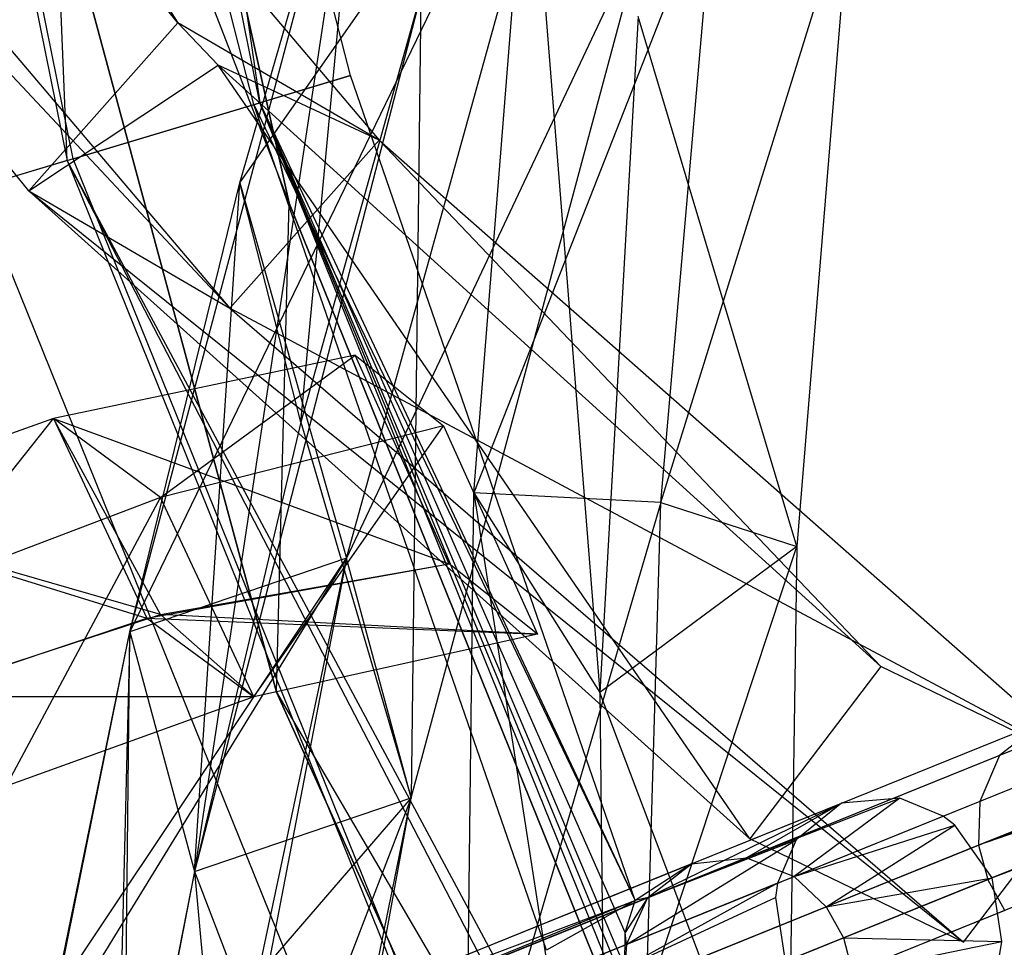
# Model space of a CAD drawing. Extents: x 5.4 to 34.8, y -14.7 to 14.7.
# Tile 26 of 251: x 7.5 to 8.7, y -4.7 to -3.6. Entities that reach past the tile are written whole.
import ezdxf

# ---------------------------------------------------------------- set-up
doc = ezdxf.new("R2010")
doc.units = 0
doc.header["$LTSCALE"] = 2.54
doc.layers.get('0').update_dxf_attribs({"color": 13, "linetype": 'CONTINUOUS'})

# ---------------------------------------------------------------- blocks, each defined once
blk = doc.blocks.new('BOHO_S_PM_7777_STL')
at = {"color": 0}
for p, q in [((7.7906, -3.701, 1.9575), (7.3205, -1.3721, 1.9575)), ((7.7906, -3.701, 1.9575), (7.3205, -1.3721, 1.9575)), ((7.0812, -1.3977, 2.3575), (7.56, -3.7702, 2.3575)), ((7.0812, -1.3977, 2.3575), (7.56, -3.7702, 2.3575)), ((7.5671, -3.768, 1.9533), (7.0885, -1.3969, 1.9533)), ((7.5671, -3.768, 1.9533), (7.0885, -1.3969, 1.9533)), ((7.8257, -3.8212, 15.0829), (7.3645, -1.7452, 15.0829)), ((7.3645, -1.7452, 15.0829), (7.8257, -3.8212, 14.8829)), ((7.8257, -3.8212, 14.8829), (7.3645, -1.7452, 14.8829)), ((7.3645, -1.7452, 15.0829), (7.8257, -3.8212, 14.8829)), ((7.8257, -3.8212, 15.0829), (7.3645, -1.7452, 15.0829)), ((7.8257, -3.8212, 14.8829), (7.3645, -1.7452, 14.8829)), ((7.2631, -2.3743, 15.0829), (7.8257, -3.8212, 15.0829)), ((7.2631, -2.3743, 15.0829), (7.8257, -3.8212, 15.0829)), ((7.2631, -2.3743, 15.0829), (7.8105, -4.4063, 15.0829)), ((7.8105, -4.4063, 14.8829), (7.2631, -2.3743, 14.8829)), ((7.2631, -2.3743, 14.8829), (7.8257, -3.8212, 14.8829)), ((7.2631, -2.3743, 14.8829), (7.8257, -3.8212, 14.8829)), ((7.8105, -4.4063, 14.8829), (7.2631, -2.3743, 14.8829)), ((7.8105, -4.4063, 14.8829), (7.2631, -2.3743, 15.0829)), ((7.8105, -4.4063, 14.8829), (7.2631, -2.3743, 15.0829)), ((7.2631, -2.3743, 15.0829), (7.8105, -4.4063, 15.0829)), ((7.8989, -3.6685, 2.1618), (7.6336, -2.6275, 2.1618)), ((7.6336, -2.6275, 2.1618), (7.7906, -3.701, 1.9575)), ((7.6336, -2.6275, 2.1618), (7.7906, -3.701, 1.9575)), ((7.8989, -3.6685, 2.1618), (7.6336, -2.6275, 2.1618)), ((7.56, -3.7702, 2.3575), (7.5158, -2.6523, 2.3618)), ((7.56, -3.7702, 2.3575), (7.5158, -2.6523, 2.3618)), ((7.7836, -3.7031, 2.3618), (7.5158, -2.6523, 2.3618)), ((7.7836, -3.7031, 2.3618), (7.5158, -2.6523, 2.3618)), ((7.6927, -3.6052, 3.4373), (7.0722, -2.8424, 4.8168)), ((7.6927, -3.6052, 3.4373), (7.0722, -2.8424, 4.8168)), ((7.5141, -3.8064, 3.3043), (6.7958, -2.9235, 4.9012)), ((6.7958, -2.9235, 4.9012), (7.7549, -3.9468, 3.1935)), ((6.7958, -2.9235, 4.9012), (7.7549, -3.9468, 3.1935)), ((7.5141, -3.8064, 3.3043), (6.7958, -2.9235, 4.9012)), ((7.2982, -2.9972, 4.6944), (7.6927, -3.6052, 3.4373)), ((7.2982, -2.9972, 4.6944), (7.6927, -3.6052, 3.4373)), ((7.2982, -2.9972, 4.6944), (7.9335, -3.7456, 3.3265)), ((7.2982, -2.9972, 4.6944), (7.9335, -3.7456, 3.3265)), ((7.0196, -3.0803, 4.7773), (7.7549, -3.9468, 3.1935)), ((7.0196, -3.0803, 4.7773), (7.7549, -3.9468, 3.1935)), ((8.1841, -3.1996, 15.5967), (7.635, -4.334, 14.3964)), ((8.1841, -3.1996, 15.5967), (7.635, -4.334, 14.3964)), ((7.7667, -3.7966, 14.9759), (8.1841, -3.1996, 15.5967)), ((7.7667, -3.7966, 14.9759), (8.1841, -3.1996, 15.5967)), ((7.8944, -4.2459, 14.5187), (8.1841, -3.1996, 15.5967)), ((7.8944, -4.2459, 14.5187), (8.1841, -3.1996, 15.5967)), ((7.8944, -4.2459, 14.5187), (8.1841, -3.1996, 15.5967)), ((7.635, -4.334, 14.3964), (7.9147, -3.2838, 15.4951)), ((7.635, -4.334, 14.3964), (7.9147, -3.2838, 15.4951)), ((7.9147, -3.2838, 15.4951), (7.7124, -4.6207, 14.4388)), ((7.9147, -3.2838, 15.4951), (7.7124, -4.6207, 14.4388)), ((7.7667, -3.7966, 14.9759), (7.9147, -3.2838, 15.4951)), ((7.7667, -3.7966, 14.9759), (7.9147, -3.2838, 15.4951)), ((7.8397, -4.0833, 15.0261), (7.9147, -3.2838, 15.4951)), ((7.8397, -4.0833, 15.0261), (7.9147, -3.2838, 15.4951)), ((8.0465, -4.1676, 15.7051), (8.1125, -3.3421, 16.2209)), ((8.0465, -4.1676, 15.7051), (8.1125, -3.3421, 16.2209)), ((8.1125, -3.3421, 16.2209), (8.1974, -4.4067, 15.605)), ((8.1125, -3.3421, 16.2209), (8.1974, -4.4067, 15.605)), ((8.3355, -3.4321, 16.0113), (8.0465, -4.1676, 15.7051)), ((8.3355, -3.4321, 16.0113), (8.0465, -4.1676, 15.7051)), ((8.2703, -4.1794, 15.5171), (8.3355, -3.4321, 16.0113)), ((8.2703, -4.1794, 15.5171), (8.3355, -3.4321, 16.0113)), ((8.2703, -4.1794, 15.5171), (8.4972, -3.4489, 16.0784)), ((8.2703, -4.1794, 15.5171), (8.4972, -3.4489, 16.0784)), ((8.4972, -3.4489, 16.0784), (8.433, -4.232, 15.5429)), ((8.4972, -3.4489, 16.0784), (8.433, -4.232, 15.5429)), ((8.2528, -3.4863, 15.6523), (7.8944, -4.2459, 14.5187)), ((8.2528, -3.4863, 15.6523), (7.8944, -4.2459, 14.5187)), ((7.9718, -4.5326, 14.5611), (8.2528, -3.4863, 15.6523)), ((7.9718, -4.5326, 14.5611), (8.2528, -3.4863, 15.6523)), ((7.9834, -3.5706, 15.5507), (7.7124, -4.6207, 14.4388)), ((7.9834, -3.5706, 15.5507), (7.7124, -4.6207, 14.4388)), ((7.9834, -3.5706, 15.5507), (7.8397, -4.0833, 15.0261)), ((7.9834, -3.5706, 15.5507), (7.8397, -4.0833, 15.0261)), ((7.9834, -3.5706, 15.5507), (7.9718, -4.5326, 14.5611)), ((7.9834, -3.5706, 15.5507), (7.9718, -4.5326, 14.5611)), ((7.9834, -3.5706, 15.5507), (7.9718, -4.5326, 14.5611)), ((8.2433, -3.5979, 16.135), (8.1974, -4.4067, 15.605)), ((8.2433, -3.5979, 16.135), (8.1974, -4.4067, 15.605)), ((8.433, -4.232, 15.5429), (8.2433, -3.5979, 16.135)), ((8.433, -4.232, 15.5429), (8.2433, -3.5979, 16.135)), ((7.5141, -3.8064, 3.3043), (7.6927, -3.6052, 3.4373)), ((7.5141, -3.8064, 3.3043), (7.6927, -3.6052, 3.4373)), ((7.9335, -3.7456, 3.3265), (7.6927, -3.6052, 3.4373)), ((7.9335, -3.7456, 3.3265), (7.6927, -3.6052, 3.4373)), ((7.7408, -3.656, 3.3417), (7.6927, -3.6052, 3.4373)), ((7.7408, -3.656, 3.3417), (7.6927, -3.6052, 3.4373)), ((7.5141, -3.8064, 3.3043), (7.7408, -3.656, 3.3417)), ((7.5141, -3.8064, 3.3043), (7.7408, -3.656, 3.3417)), ((7.9335, -3.7456, 3.3265), (7.7408, -3.656, 3.3417)), ((7.9335, -3.7456, 3.3265), (7.7408, -3.656, 3.3417)), ((8.5336, -4.3755, 1.9274), (7.7408, -3.656, 3.3417)), ((8.3769, -4.5815, 1.7759), (7.7408, -3.656, 3.3417)), ((8.5336, -4.3755, 1.9274), (7.7408, -3.656, 3.3417)), ((8.3769, -4.5815, 1.7759), (7.7408, -3.656, 3.3417)), ((7.7836, -3.7031, 2.3618), (7.8989, -3.6685, 2.1618)), ((7.7836, -3.7031, 2.3618), (7.8989, -3.6685, 2.1618)), ((7.8989, -3.6685, 2.1618), (7.7906, -3.701, 1.9575)), ((7.8989, -3.6685, 2.1618), (7.7906, -3.701, 1.9575)), ((8.2397, -4.6555, 2.1618), (7.8989, -3.6685, 2.1618)), ((8.2397, -4.6555, 2.1618), (7.8989, -3.6685, 2.1618)), ((7.56, -3.7702, 2.3575), (7.7836, -3.7031, 2.3618)), ((7.56, -3.7702, 2.3575), (7.7836, -3.7031, 2.3618)), ((7.5671, -3.768, 1.9533), (7.7906, -3.701, 1.9575)), ((7.5671, -3.768, 1.9533), (7.7906, -3.701, 1.9575)), ((8.1337, -4.715, 2.3618), (7.7836, -3.7031, 2.3618)), ((7.7836, -3.7031, 2.3618), (8.2397, -4.6555, 2.1618)), ((7.7836, -3.7031, 2.3618), (8.2397, -4.6555, 2.1618)), ((8.1337, -4.715, 2.3618), (7.7836, -3.7031, 2.3618)), ((8.2278, -4.6939, 2.1163), (7.7906, -3.701, 1.9575)), ((7.7906, -3.701, 1.9575), (8.2397, -4.6555, 2.1618)), ((8.6806, -5.9038, 1.9575), (7.7906, -3.701, 1.9575)), ((7.7906, -3.701, 1.9575), (8.2376, -4.7829, 2.0732)), ((7.7906, -3.701, 1.9575), (8.2376, -4.7829, 2.0732)), ((7.7906, -3.701, 1.9575), (8.2274, -4.7355, 2.088)), ((7.7906, -3.701, 1.9575), (8.2274, -4.7355, 2.088)), ((8.2278, -4.6939, 2.1163), (7.7906, -3.701, 1.9575)), ((7.7906, -3.701, 1.9575), (8.2397, -4.6555, 2.1618)), ((8.6806, -5.9038, 1.9575), (7.7906, -3.701, 1.9575)), ((7.9335, -3.7456, 3.3265), (7.7549, -3.9468, 3.1935)), ((7.9335, -3.7456, 3.3265), (7.7549, -3.9468, 3.1935)), ((7.9335, -3.7456, 3.3265), (8.7894, -4.4992, 1.8312)), ((8.5336, -4.3755, 1.9274), (7.9335, -3.7456, 3.3265)), ((8.5336, -4.3755, 1.9274), (7.9335, -3.7456, 3.3265)), ((7.9335, -3.7456, 3.3265), (8.7894, -4.4992, 1.8312)), ((7.5671, -3.768, 1.9533), (7.4518, -3.8026, 2.1533)), ((7.5671, -3.768, 1.9533), (7.4518, -3.8026, 2.1533)), ((8.4732, -6.0108, 1.9533), (7.5671, -3.768, 1.9533)), ((8.4732, -6.0108, 1.9533), (7.5671, -3.768, 1.9533)), ((7.56, -3.7702, 2.3575), (7.4518, -3.8026, 2.1533)), ((7.56, -3.7702, 2.3575), (7.4518, -3.8026, 2.1533)), ((8.115, -4.839, 2.3606), (7.56, -3.7702, 2.3575)), ((7.56, -3.7702, 2.3575), (8.4667, -6.0142, 2.3575)), ((8.115, -4.839, 2.3606), (7.56, -3.7702, 2.3575)), ((8.1088, -4.793, 2.3608), (7.56, -3.7702, 2.3575)), ((8.1088, -4.793, 2.3608), (7.56, -3.7702, 2.3575)), ((7.56, -3.7702, 2.3575), (8.4667, -6.0142, 2.3575)), ((7.4518, -3.8026, 2.1533), (8.3662, -6.066, 2.1533)), ((7.4518, -3.8026, 2.1533), (8.3662, -6.066, 2.1533)), ((7.635, -4.334, 14.3964), (7.7667, -3.7966, 14.9759)), ((7.635, -4.334, 14.3964), (7.7667, -3.7966, 14.9759)), ((7.7124, -4.6207, 14.4388), (7.7667, -3.7966, 14.9759)), ((7.7124, -4.6207, 14.4388), (7.7667, -3.7966, 14.9759)), ((7.7667, -3.7966, 14.9759), (7.8944, -4.2459, 14.5187)), ((7.7667, -3.7966, 14.9759), (7.8944, -4.2459, 14.5187)), ((7.8397, -4.0833, 15.0261), (7.7667, -3.7966, 14.9759)), ((7.8397, -4.0833, 15.0261), (7.7667, -3.7966, 14.9759)), ((8.3769, -4.5815, 1.7759), (7.5141, -3.8064, 3.3043)), ((7.5141, -3.8064, 3.3043), (7.7549, -3.9468, 3.1935)), ((7.5141, -3.8064, 3.3043), (7.7549, -3.9468, 3.1935)), ((7.5141, -3.8064, 3.3043), (8.6326, -4.7053, 1.6796)), ((7.5141, -3.8064, 3.3043), (8.6326, -4.7053, 1.6796)), ((8.3769, -4.5815, 1.7759), (7.5141, -3.8064, 3.3043)), ((7.8105, -4.4063, 15.0829), (7.8257, -3.8212, 15.0829)), ((7.8105, -4.4063, 15.0829), (7.8257, -3.8212, 15.0829)), ((7.8105, -4.4063, 14.8829), (7.8257, -3.8212, 14.8829)), ((7.8105, -4.4063, 14.8829), (7.8257, -3.8212, 14.8829)), ((8.6224, -5.7929, 15.0829), (7.8257, -3.8212, 15.0829)), ((7.8257, -3.8212, 15.0829), (7.8257, -3.8212, 14.8829)), ((7.8257, -3.8212, 15.0829), (7.8257, -3.8212, 14.8829)), ((7.8257, -3.8212, 15.0829), (8.6224, -5.7929, 14.8829)), ((8.6224, -5.7929, 14.8829), (7.8257, -3.8212, 14.8829)), ((7.8257, -3.8212, 15.0829), (8.6224, -5.7929, 14.8829)), ((8.6224, -5.7929, 15.0829), (7.8257, -3.8212, 15.0829)), ((8.6224, -5.7929, 14.8829), (7.8257, -3.8212, 14.8829)), ((8.7894, -4.4992, 1.8312), (7.7549, -3.9468, 3.1935)), ((7.7549, -3.9468, 3.1935), (8.6326, -4.7053, 1.6796)), ((8.7894, -4.4992, 1.8312), (7.7549, -3.9468, 3.1935)), ((7.7549, -3.9468, 3.1935), (8.6326, -4.7053, 1.6796)), ((7.9047, -4.0031, 1.7243), (7.5439, -4.0787, 2.4225)), ((7.9047, -4.0031, 1.7243), (7.5439, -4.0787, 2.4225)), ((7.6717, -4.1732, 2.6769), (7.9047, -4.0031, 1.7243)), ((7.6717, -4.1732, 2.6769), (7.9047, -4.0031, 1.7243)), ((7.9047, -4.0031, 1.7243), (8.0104, -4.0873, 1.9921)), ((8.0171, -4.2527, 1.6015), (7.9047, -4.0031, 1.7243)), ((7.9047, -4.0031, 1.7243), (8.0104, -4.0873, 1.9921)), ((8.0171, -4.2527, 1.6015), (7.9047, -4.0031, 1.7243)), ((9.7271, -4.057, 17.3419), (8.6757, -4.4818, 15.5795)), ((9.7271, -4.057, 17.3419), (8.6757, -4.4818, 15.5795)), ((7.5439, -4.0787, 2.4225), (7.2361, -4.1876, 3.1333)), ((7.5439, -4.0787, 2.4225), (7.2361, -4.1876, 3.1333)), ((7.5439, -4.0787, 2.4225), (7.2361, -4.1876, 3.1333)), ((7.3809, -4.2837, 3.3782), (7.5439, -4.0787, 2.4225)), ((7.3809, -4.2837, 3.3782), (7.5439, -4.0787, 2.4225)), ((7.6717, -4.1732, 2.6769), (7.5439, -4.0787, 2.4225)), ((7.6717, -4.1732, 2.6769), (7.5439, -4.0787, 2.4225)), ((7.5439, -4.0787, 2.4225), (7.6555, -4.3175, 2.2784)), ((7.5439, -4.0787, 2.4225), (7.6555, -4.3175, 2.2784)), ((7.5439, -4.0787, 2.4225), (8.0171, -4.2527, 1.6015)), ((7.5439, -4.0787, 2.4225), (8.0171, -4.2527, 1.6015)), ((7.5439, -4.0787, 2.4225), (8.0171, -4.2527, 1.6015)), ((7.6717, -4.3132, 2.2453), (7.5439, -4.0787, 2.4225)), ((7.6717, -4.3132, 2.2453), (7.5439, -4.0787, 2.4225)), ((8.0104, -4.0873, 1.9921), (7.6717, -4.1732, 2.6769)), ((8.0104, -4.0873, 1.9921), (7.6717, -4.1732, 2.6769)), ((7.8397, -4.0833, 15.0261), (7.7124, -4.6207, 14.4388)), ((7.8397, -4.0833, 15.0261), (7.7124, -4.6207, 14.4388)), ((7.7834, -4.4119, 2.5329), (8.0104, -4.0873, 1.9921)), ((7.7834, -4.4119, 2.5329), (8.0104, -4.0873, 1.9921)), ((7.8397, -4.0833, 15.0261), (7.9718, -4.5326, 14.5611)), ((7.8397, -4.0833, 15.0261), (7.9718, -4.5326, 14.5611)), ((8.0104, -4.0873, 1.9921), (8.1228, -4.3369, 1.8693)), ((8.0104, -4.0873, 1.9921), (8.1228, -4.3369, 1.8693)), ((9.7056, -4.1114, 17.3705), (8.6519, -4.5371, 15.6041)), ((9.7056, -4.1114, 17.3705), (8.6519, -4.5371, 15.6041)), ((8.0373, -4.976, 15.165), (8.0465, -4.1676, 15.7051)), ((8.0373, -4.976, 15.165), (8.0465, -4.1676, 15.7051)), ((8.2703, -4.1794, 15.5171), (8.0465, -4.1676, 15.7051)), ((8.2703, -4.1794, 15.5171), (8.0465, -4.1676, 15.7051)), ((8.0465, -4.1676, 15.7051), (8.1974, -4.4067, 15.605)), ((8.0465, -4.1676, 15.7051), (8.1974, -4.4067, 15.605)), ((8.0465, -4.1676, 15.7051), (8.2061, -5.1963, 15.0511)), ((8.0465, -4.1676, 15.7051), (8.2061, -5.1963, 15.0511)), ((9.7055, -4.1632, 17.3844), (8.6506, -4.5894, 15.6161)), ((9.7055, -4.1632, 17.3844), (8.6506, -4.5894, 15.6161)), ((7.6717, -4.1732, 2.6769), (7.3809, -4.2837, 3.3782)), ((7.6717, -4.1732, 2.6769), (7.3809, -4.2837, 3.3782)), ((7.4872, -4.5188, 3.2236), (7.6717, -4.1732, 2.6769)), ((7.4872, -4.5188, 3.2236), (7.6717, -4.1732, 2.6769)), ((7.7834, -4.4119, 2.5329), (7.6717, -4.1732, 2.6769)), ((7.7834, -4.4119, 2.5329), (7.6717, -4.1732, 2.6769)), ((8.2703, -4.1794, 15.5171), (8.0373, -4.976, 15.165)), ((8.2703, -4.1794, 15.5171), (8.0373, -4.976, 15.165)), ((8.2528, -4.7775, 15.1004), (8.2703, -4.1794, 15.5171)), ((8.2528, -4.7775, 15.1004), (8.2703, -4.1794, 15.5171)), ((8.2703, -4.1794, 15.5171), (8.433, -4.232, 15.5429)), ((8.2703, -4.1794, 15.5171), (8.433, -4.232, 15.5429)), ((7.2361, -4.1876, 3.1333), (7.6555, -4.3175, 2.2784)), ((7.2361, -4.1876, 3.1333), (7.6555, -4.3175, 2.2784)), ((7.6717, -4.3132, 2.2453), (7.2361, -4.1876, 3.1333)), ((7.6717, -4.3132, 2.2453), (7.2361, -4.1876, 3.1333)), ((8.433, -4.232, 15.5429), (8.1974, -4.4067, 15.605)), ((8.433, -4.232, 15.5429), (8.1974, -4.4067, 15.605)), ((8.2528, -4.7775, 15.1004), (8.433, -4.232, 15.5429)), ((8.2528, -4.7775, 15.1004), (8.433, -4.232, 15.5429)), ((8.433, -4.232, 15.5429), (8.4216, -4.9978, 14.9865)), ((8.433, -4.232, 15.5429), (8.4216, -4.9978, 14.9865)), ((7.8944, -4.2459, 14.5187), (7.5344, -4.8319, 13.8153)), ((7.8944, -4.2459, 14.5187), (7.5344, -4.8319, 13.8153)), ((7.5464, -4.7668, 13.8942), (7.8944, -4.2459, 14.5187)), ((7.5464, -4.7668, 13.8942), (7.8944, -4.2459, 14.5187)), ((7.8944, -4.2459, 14.5187), (7.635, -4.334, 14.3964)), ((7.8944, -4.2459, 14.5187), (7.635, -4.334, 14.3964)), ((7.8944, -4.2459, 14.5187), (7.635, -4.334, 14.3964)), ((7.8944, -4.2459, 14.5187), (7.635, -4.334, 14.3964)), ((7.6555, -4.3175, 2.2784), (8.0171, -4.2527, 1.6015)), ((7.6555, -4.3175, 2.2784), (8.0171, -4.2527, 1.6015)), ((7.6717, -4.3132, 2.2453), (8.0171, -4.2527, 1.6015)), ((7.6717, -4.3132, 2.2453), (8.0171, -4.2527, 1.6015)), ((7.8944, -4.2459, 14.5187), (7.7077, -5.2189, 13.3555)), ((7.8944, -4.2459, 14.5187), (7.7077, -5.2189, 13.3555)), ((7.7886, -4.7446, 13.9486), (7.8944, -4.2459, 14.5187)), ((7.7886, -4.7446, 13.9486), (7.8944, -4.2459, 14.5187)), ((7.9718, -4.5326, 14.5611), (7.8944, -4.2459, 14.5187)), ((7.9718, -4.5326, 14.5611), (7.8944, -4.2459, 14.5187)), ((7.9718, -4.5326, 14.5611), (7.8944, -4.2459, 14.5187)), ((8.1228, -4.3369, 1.8693), (8.0171, -4.2527, 1.6015)), ((8.1228, -4.3369, 1.8693), (8.0171, -4.2527, 1.6015)), ((8.1228, -4.3369, 1.8693), (8.0171, -4.2527, 1.6015)), ((9.4339, -4.2948, 16.9575), (8.6506, -4.5894, 15.6161)), ((9.4339, -4.2948, 16.9575), (8.6506, -4.5894, 15.6161)), ((7.3424, -4.4226, 2.9788), (7.6555, -4.3175, 2.2784)), ((7.3424, -4.4226, 2.9788), (7.6555, -4.3175, 2.2784)), ((7.3706, -4.4117, 2.9104), (7.6717, -4.3132, 2.2453)), ((7.3706, -4.4117, 2.9104), (7.6717, -4.3132, 2.2453)), ((7.6555, -4.3175, 2.2784), (7.7834, -4.4119, 2.5329)), ((7.6555, -4.3175, 2.2784), (7.7834, -4.4119, 2.5329)), ((7.6555, -4.3175, 2.2784), (8.1228, -4.3369, 1.8693)), ((7.6555, -4.3175, 2.2784), (8.1228, -4.3369, 1.8693)), ((8.1228, -4.3369, 1.8693), (7.6717, -4.3132, 2.2453)), ((8.1228, -4.3369, 1.8693), (7.6717, -4.3132, 2.2453)), ((7.7834, -4.4119, 2.5329), (7.6717, -4.3132, 2.2453)), ((7.7834, -4.4119, 2.5329), (7.6717, -4.3132, 2.2453)), ((9.4402, -4.3157, 16.9575), (8.6506, -4.5894, 15.6161)), ((9.4402, -4.3157, 16.9575), (8.6506, -4.5894, 15.6161)), ((9.4402, -4.3157, 16.9575), (8.6615, -4.6303, 15.6191)), ((9.4402, -4.3157, 16.9575), (8.6615, -4.6303, 15.6191)), ((7.5344, -4.8319, 13.8153), (7.635, -4.334, 14.3964)), ((7.5344, -4.8319, 13.8153), (7.635, -4.334, 14.3964)), ((7.5464, -4.7668, 13.8942), (7.635, -4.334, 14.3964)), ((7.5464, -4.7668, 13.8942), (7.635, -4.334, 14.3964)), ((7.635, -4.334, 14.3964), (7.6157, -5.1188, 13.8482)), ((7.635, -4.334, 14.3964), (7.6157, -5.1188, 13.8482)), ((7.6272, -5.0537, 13.9285), (7.635, -4.334, 14.3964)), ((7.6272, -5.0537, 13.9285), (7.635, -4.334, 14.3964)), ((7.635, -4.334, 14.3964), (7.7124, -4.6207, 14.4388)), ((7.635, -4.334, 14.3964), (7.7124, -4.6207, 14.4388)), ((7.635, -4.334, 14.3964), (7.7124, -4.6207, 14.4388)), ((7.635, -4.334, 14.3964), (7.7124, -4.6207, 14.4388)), ((9.4502, -4.3351, 16.9575), (8.6615, -4.6303, 15.6191)), ((9.4502, -4.3351, 16.9575), (8.6615, -4.6303, 15.6191)), ((8.1228, -4.3369, 1.8693), (7.7834, -4.4119, 2.5329)), ((8.1228, -4.3369, 1.8693), (7.7834, -4.4119, 2.5329)), ((8.1228, -4.3369, 1.8693), (7.7834, -4.4119, 2.5329)), ((8.5336, -4.3755, 1.9274), (8.3769, -4.5815, 1.7759)), ((8.5336, -4.3755, 1.9274), (8.3769, -4.5815, 1.7759)), ((8.7894, -4.4992, 1.8312), (8.5336, -4.3755, 1.9274)), ((8.7894, -4.4992, 1.8312), (8.5336, -4.3755, 1.9274)), ((7.7834, -4.4119, 2.5329), (7.3706, -4.4117, 2.9104)), ((7.7834, -4.4119, 2.5329), (7.3706, -4.4117, 2.9104)), ((7.7834, -4.4119, 2.5329), (7.4872, -4.5188, 3.2236)), ((7.7834, -4.4119, 2.5329), (7.4872, -4.5188, 3.2236)), ((7.7834, -4.4119, 2.5329), (7.4872, -4.5188, 3.2236)), ((7.8105, -4.4063, 15.0829), (8.6224, -5.7929, 15.0829)), ((7.8105, -4.4063, 15.0829), (8.6224, -5.7929, 15.0829)), ((7.8105, -4.4063, 15.0829), (8.6767, -6.3241, 15.0829)), ((8.6767, -6.3241, 14.8829), (7.8105, -4.4063, 14.8829)), ((7.8105, -4.4063, 14.8829), (8.6224, -5.7929, 14.8829)), ((7.8105, -4.4063, 14.8829), (8.6224, -5.7929, 14.8829)), ((7.8105, -4.4063, 14.8829), (7.8105, -4.4063, 15.0829)), ((7.8105, -4.4063, 14.8829), (7.8105, -4.4063, 15.0829)), ((8.6767, -6.3241, 14.8829), (7.8105, -4.4063, 14.8829)), ((8.6767, -6.3241, 14.8829), (7.8105, -4.4063, 15.0829)), ((8.6767, -6.3241, 14.8829), (7.8105, -4.4063, 15.0829)), ((7.8105, -4.4063, 15.0829), (8.6767, -6.3241, 15.0829)), ((8.4216, -4.9978, 14.9865), (8.1974, -4.4067, 15.605)), ((8.1974, -4.4067, 15.605), (8.2061, -5.1963, 15.0511)), ((8.4216, -4.9978, 14.9865), (8.1974, -4.4067, 15.605)), ((8.1974, -4.4067, 15.605), (8.2061, -5.1963, 15.0511)), ((8.7891, -4.436, 15.5089), (8.0051, -4.7528, 13.8541)), ((8.7891, -4.436, 15.5089), (8.0051, -4.7528, 13.8541)), ((8.7258, -4.4426, 15.5442), (7.9386, -4.7606, 13.8826)), ((8.7258, -4.4426, 15.5442), (7.9386, -4.7606, 13.8826)), ((8.7258, -4.4426, 15.5442), (8.6757, -4.4818, 15.5795)), ((8.7258, -4.4426, 15.5442), (8.6757, -4.4818, 15.5795)), ((8.8447, -4.4592, 15.4842), (8.0629, -4.7751, 13.8341)), ((8.8447, -4.4592, 15.4842), (8.0629, -4.7751, 13.8341)), ((8.6757, -4.4818, 15.5795), (7.8853, -4.8012, 13.9112)), ((8.6757, -4.4818, 15.5795), (7.8853, -4.8012, 13.9112)), ((8.6757, -4.4818, 15.5795), (8.6519, -4.5371, 15.6041)), ((8.6757, -4.4818, 15.5795), (8.6519, -4.5371, 15.6041)), ((8.8819, -4.496, 15.4722), (8.1012, -4.8114, 13.8244)), ((8.8819, -4.496, 15.4722), (8.1012, -4.8114, 13.8244)), ((8.6326, -4.7053, 1.6796), (8.7894, -4.4992, 1.8312)), ((8.6326, -4.7053, 1.6796), (8.7894, -4.4992, 1.8312)), ((7.9718, -4.5326, 14.5611), (7.7077, -5.2189, 13.3555)), ((7.9718, -4.5326, 14.5611), (7.7077, -5.2189, 13.3555)), ((7.7124, -4.6207, 14.4388), (7.9718, -4.5326, 14.5611)), ((7.7124, -4.6207, 14.4388), (7.9718, -4.5326, 14.5611)), ((7.7124, -4.6207, 14.4388), (7.9718, -4.5326, 14.5611)), ((7.7124, -4.6207, 14.4388), (7.9718, -4.5326, 14.5611)), ((7.9718, -4.5326, 14.5611), (7.7886, -4.7446, 13.9486)), ((7.9718, -4.5326, 14.5611), (7.7886, -4.7446, 13.9486)), ((7.7928, -5.5059, 13.3765), (7.9718, -4.5326, 14.5611)), ((7.7928, -5.5059, 13.3765), (7.9718, -4.5326, 14.5611)), ((7.8699, -5.0315, 13.9815), (7.9718, -4.5326, 14.5611)), ((7.8699, -5.0315, 13.9815), (7.9718, -4.5326, 14.5611)), ((8.9025, -4.533, 15.4692), (8.122, -4.8483, 13.8219)), ((8.9025, -4.533, 15.4692), (8.122, -4.8483, 13.8219)), ((8.3729, -4.6042, 2.1798), (8.5562, -4.5328, 1.7916)), ((8.3729, -4.6042, 2.1798), (8.5562, -4.5328, 1.7916)), ((8.5562, -4.5328, 1.7916), (8.4301, -4.6267, 2.2011)), ((8.5562, -4.5328, 1.7916), (8.4301, -4.6267, 2.2011)), ((8.5562, -4.5328, 1.7916), (8.4867, -4.5391, 1.7575)), ((8.5562, -4.5328, 1.7916), (8.4867, -4.5391, 1.7575)), ((8.6083, -4.5547, 1.8121), (8.5562, -4.5328, 1.7916)), ((8.6083, -4.5547, 1.8121), (8.5562, -4.5328, 1.7916)), ((8.6519, -4.5371, 15.6041), (7.8593, -4.8574, 13.9312)), ((8.6519, -4.5371, 15.6041), (7.8593, -4.8574, 13.9312)), ((8.2548, -4.6519, 2.1191), (8.4867, -4.5391, 1.7575)), ((8.2548, -4.6519, 2.1191), (8.4867, -4.5391, 1.7575)), ((8.3072, -4.6117, 2.1495), (8.4867, -4.5391, 1.7575)), ((8.3072, -4.6117, 2.1495), (8.4867, -4.5391, 1.7575)), ((8.4867, -4.5391, 1.7575), (8.3729, -4.6042, 2.1798)), ((8.4867, -4.5391, 1.7575), (8.3729, -4.6042, 2.1798)), ((8.4867, -4.5391, 1.7575), (8.4323, -4.5828, 1.7234)), ((8.4867, -4.5391, 1.7575), (8.4323, -4.5828, 1.7234)), ((8.6519, -4.5371, 15.6041), (8.6506, -4.5894, 15.6161)), ((8.6519, -4.5371, 15.6041), (8.6506, -4.5894, 15.6161)), ((8.4301, -4.6267, 2.2011), (8.6083, -4.5547, 1.8121)), ((8.4301, -4.6267, 2.2011), (8.6083, -4.5547, 1.8121)), ((8.6221, -4.5653, 1.8166), (8.6083, -4.5547, 1.8121)), ((8.6221, -4.5653, 1.8166), (8.6083, -4.5547, 1.8121)), ((8.4301, -4.6267, 2.2011), (8.6221, -4.5653, 1.8166)), ((8.4301, -4.6267, 2.2011), (8.6221, -4.5653, 1.8166)), ((8.4682, -4.6631, 2.2115), (8.6221, -4.5653, 1.8166)), ((8.4682, -4.6631, 2.2115), (8.6221, -4.5653, 1.8166)), ((8.6668, -4.6282, 1.8258), (8.6221, -4.5653, 1.8166)), ((8.6668, -4.6282, 1.8258), (8.6221, -4.5653, 1.8166)), ((8.9134, -4.5738, 15.4722), (8.1327, -4.8893, 13.8244)), ((8.9134, -4.5738, 15.4722), (8.1327, -4.8893, 13.8244)), ((8.6326, -4.7053, 1.6796), (8.3769, -4.5815, 1.7759)), ((8.6326, -4.7053, 1.6796), (8.3769, -4.5815, 1.7759)), ((8.6506, -4.5894, 15.6161), (7.8569, -4.9101, 13.9409)), ((8.6506, -4.5894, 15.6161), (7.8569, -4.9101, 13.9409)), ((8.2293, -4.7079, 2.0978), (8.4323, -4.5828, 1.7234)), ((8.2293, -4.7079, 2.0978), (8.4323, -4.5828, 1.7234)), ((8.2548, -4.6519, 2.1191), (8.4323, -4.5828, 1.7234)), ((8.2548, -4.6519, 2.1191), (8.4323, -4.5828, 1.7234)), ((8.4323, -4.5828, 1.7234), (8.4101, -4.6348, 1.7029)), ((8.4323, -4.5828, 1.7234), (8.4101, -4.6348, 1.7029)), ((8.6506, -4.5894, 15.6161), (8.6615, -4.6303, 15.6191)), ((8.6506, -4.5894, 15.6161), (8.6615, -4.6303, 15.6191)), ((7.7306, -4.8637, 3.8722), (8.3729, -4.6042, 2.1798)), ((7.7306, -4.8637, 3.8722), (8.3729, -4.6042, 2.1798)), ((8.3072, -4.6117, 2.1495), (8.3729, -4.6042, 2.1798)), ((8.3072, -4.6117, 2.1495), (8.3729, -4.6042, 2.1798)), ((8.3729, -4.6042, 2.1798), (8.4301, -4.6267, 2.2011)), ((8.3729, -4.6042, 2.1798), (8.4301, -4.6267, 2.2011)), ((8.3072, -4.6117, 2.1495), (7.6621, -4.8723, 3.8492)), ((8.3072, -4.6117, 2.1495), (7.6621, -4.8723, 3.8492)), ((8.3072, -4.6117, 2.1495), (8.2397, -4.6555, 2.1618)), ((8.3072, -4.6117, 2.1495), (8.2397, -4.6555, 2.1618)), ((8.2548, -4.6519, 2.1191), (8.3072, -4.6117, 2.1495)), ((8.2548, -4.6519, 2.1191), (8.3072, -4.6117, 2.1495)), ((7.7124, -4.6207, 14.4388), (7.6157, -5.1188, 13.8482)), ((7.7124, -4.6207, 14.4388), (7.6157, -5.1188, 13.8482)), ((7.7124, -4.6207, 14.4388), (7.6272, -5.0537, 13.9285)), ((7.7124, -4.6207, 14.4388), (7.6272, -5.0537, 13.9285)), ((7.7124, -4.6207, 14.4388), (7.8699, -5.0315, 13.9815)), ((7.7124, -4.6207, 14.4388), (7.8699, -5.0315, 13.9815)), ((7.7124, -4.6207, 14.4388), (7.7928, -5.5059, 13.3765)), ((7.7124, -4.6207, 14.4388), (7.7928, -5.5059, 13.3765)), ((7.7898, -4.8854, 3.8883), (8.4301, -4.6267, 2.2011)), ((7.7898, -4.8854, 3.8883), (8.4301, -4.6267, 2.2011)), ((8.4301, -4.6267, 2.2011), (8.4682, -4.6631, 2.2115)), ((8.4301, -4.6267, 2.2011), (8.4682, -4.6631, 2.2115)), ((8.4682, -4.6631, 2.2115), (8.6668, -4.6282, 1.8258)), ((8.4682, -4.6631, 2.2115), (8.6668, -4.6282, 1.8258)), ((8.489, -4.7, 2.214), (8.6668, -4.6282, 1.8258)), ((8.489, -4.7, 2.214), (8.6668, -4.6282, 1.8258)), ((8.6783, -4.7044, 1.8166), (8.6668, -4.6282, 1.8258)), ((8.6783, -4.7044, 1.8166), (8.6668, -4.6282, 1.8258)), ((8.6615, -4.6303, 15.6191), (7.8676, -4.9511, 13.9433)), ((8.6615, -4.6303, 15.6191), (7.8676, -4.9511, 13.9433)), ((8.4101, -4.6348, 1.7029), (8.2274, -4.7355, 2.088)), ((8.4101, -4.6348, 1.7029), (8.2274, -4.7355, 2.088)), ((8.4101, -4.6348, 1.7029), (8.2293, -4.7079, 2.0978)), ((8.4101, -4.6348, 1.7029), (8.2293, -4.7079, 2.0978)), ((8.4101, -4.6348, 1.7029), (8.4076, -4.652, 1.6984)), ((8.4101, -4.6348, 1.7029), (8.4076, -4.652, 1.6984)), ((8.6821, -4.6673, 15.6161), (8.6615, -4.6303, 15.6191)), ((8.6821, -4.6673, 15.6161), (8.6615, -4.6303, 15.6191)), ((8.2274, -4.7355, 2.088), (8.4076, -4.652, 1.6984)), ((8.2274, -4.7355, 2.088), (8.4076, -4.652, 1.6984)), ((8.2548, -4.6519, 2.1191), (8.2278, -4.6939, 2.1163)), ((8.2548, -4.6519, 2.1191), (8.2278, -4.6939, 2.1163)), ((8.2293, -4.7079, 2.0978), (8.2548, -4.6519, 2.1191)), ((8.2293, -4.7079, 2.0978), (8.2548, -4.6519, 2.1191)), ((8.2548, -4.6519, 2.1191), (8.2397, -4.6555, 2.1618)), ((8.2548, -4.6519, 2.1191), (8.2397, -4.6555, 2.1618)), ((8.4076, -4.652, 1.6984), (8.4191, -4.7283, 1.6892)), ((8.4076, -4.652, 1.6984), (8.4191, -4.7283, 1.6892)), ((8.2397, -4.6555, 2.1618), (7.6069, -4.9137, 3.8261)), ((8.2397, -4.6555, 2.1618), (7.6069, -4.9137, 3.8261)), ((7.6621, -4.8723, 3.8492), (8.2397, -4.6555, 2.1618)), ((7.6621, -4.8723, 3.8492), (8.2397, -4.6555, 2.1618)), ((7.8288, -4.9214, 3.8961), (8.4682, -4.6631, 2.2115)), ((7.8288, -4.9214, 3.8961), (8.4682, -4.6631, 2.2115)), ((8.2397, -4.6555, 2.1618), (8.1337, -4.715, 2.3618)), ((8.2397, -4.6555, 2.1618), (8.1337, -4.715, 2.3618)), ((8.2278, -4.6939, 2.1163), (8.2397, -4.6555, 2.1618)), ((8.2278, -4.6939, 2.1163), (8.2397, -4.6555, 2.1618)), ((8.4682, -4.6631, 2.2115), (8.489, -4.7, 2.214)), ((8.4682, -4.6631, 2.2115), (8.489, -4.7, 2.214)), ((8.6821, -4.6673, 15.6161), (7.8884, -4.988, 13.9409)), ((8.6821, -4.6673, 15.6161), (7.8884, -4.988, 13.9409)), ((7.8498, -4.9582, 3.898), (8.489, -4.7, 2.214)), ((7.8498, -4.9582, 3.898), (8.489, -4.7, 2.214)), ((8.2274, -4.7355, 2.088), (8.2278, -4.6939, 2.1163)), ((8.2274, -4.7355, 2.088), (8.2278, -4.6939, 2.1163)), ((8.2293, -4.7079, 2.0978), (8.2278, -4.6939, 2.1163)), ((8.2293, -4.7079, 2.0978), (8.2278, -4.6939, 2.1163)), ((8.489, -4.7, 2.214), (8.6783, -4.7044, 1.8166)), ((8.489, -4.7, 2.214), (8.6783, -4.7044, 1.8166)), ((8.489, -4.7, 2.214), (8.4997, -4.741, 2.2115)), ((8.489, -4.7, 2.214), (8.4997, -4.741, 2.2115)), ((8.2293, -4.7079, 2.0978), (8.2274, -4.7355, 2.088)), ((8.2293, -4.7079, 2.0978), (8.2274, -4.7355, 2.088)), ((8.4997, -4.741, 2.2115), (8.6783, -4.7044, 1.8166)), ((8.4997, -4.741, 2.2115), (8.6783, -4.7044, 1.8166)), ((8.6757, -4.7216, 1.8121), (8.6783, -4.7044, 1.8166)), ((8.6757, -4.7216, 1.8121), (8.6783, -4.7044, 1.8166))]:
    blk.add_line(p, q, dxfattribs=at)

msp = doc.modelspace()

# ---------------------------------------------------------------- block references
at = {"color": 0}
msp.add_blockref('BOHO_S_PM_7777_STL', (0, 0), dxfattribs=at)

doc.saveas('drawing.dxf')
